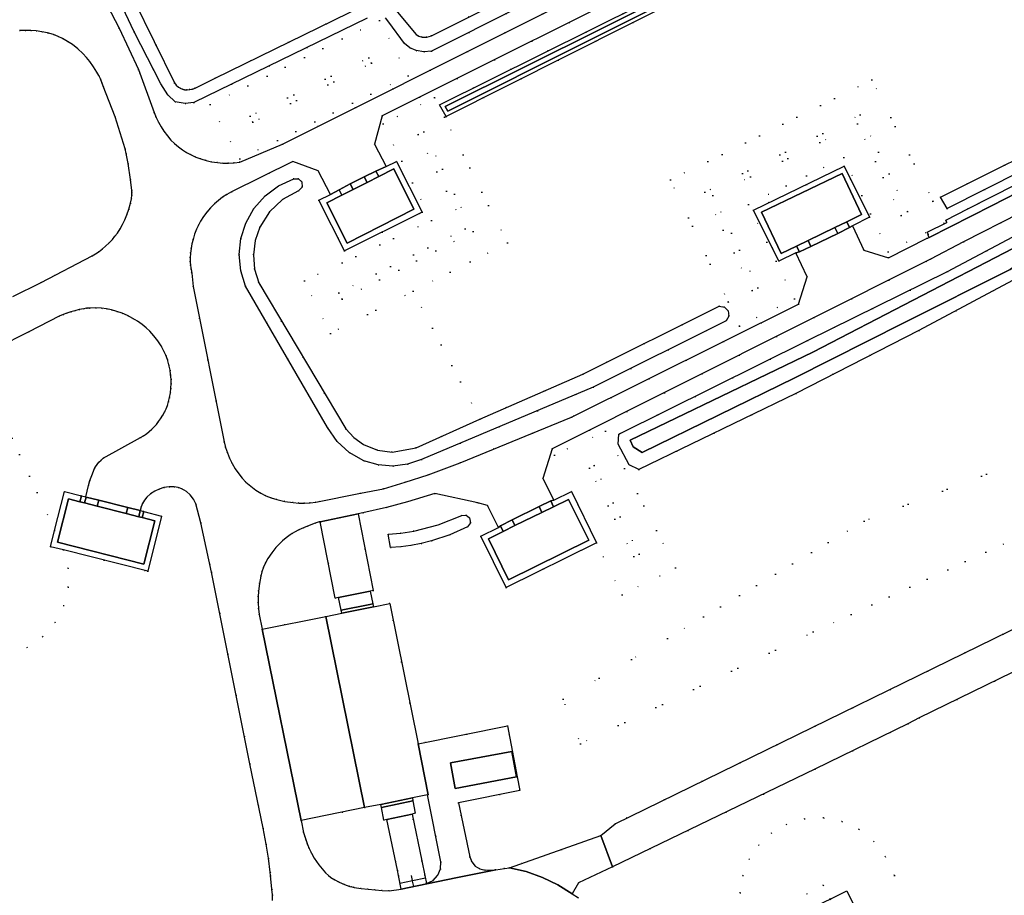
# Model space of a CAD drawing. Header units: metres. Extents: x 174791 to 179073, y 406431 to 409043.
# Tile 206 of 256: x 176796 to 176948, y 408497 to 408632. Entities that reach past the tile are written whole.
import ezdxf

# ---------------------------------------------------------------- set-up
doc = ezdxf.new("R2010")
doc.units = ezdxf.units.M
doc.linetypes.add('DOT', pattern=[6.35, 0, -6.35])
for name, color, linetype in [('ondersteunendwaterdeel_oever_slootkant', 254, 'Continuous'), ('panden', 254, 'Continuous'), ('panden_ondergronds', 254, 'Continuous'), ('terreindeelbegroeid', 254, 'DOT'), ('waterdeel', 254, 'Continuous'), ('wegdeel_rijbaan', 254, 'Continuous'), ('wegdeel_voetpad', 254, 'Continuous'), ('weginrichtingselement_voeg_vliegtuigverharding', 254, 'Continuous')]:
    doc.layers.add(name, color=color, linetype=linetype)

msp = doc.modelspace()

# ---------------------------------------------------------------- linework, layer by layer
at = {"layer": 'ondersteunendwaterdeel_oever_slootkant'}
for points in [[(176946.316, 408659.355, 0), (176861.956, 408616.949, 0), (176860.946, 408618.75, 0), (176947.033, 408661.532, 0), (176947.863, 408660.133, 0)], [(176861.806, 408618.485, 0), (176862.207, 408617.769, 0), (176947.105, 408660.355, 0), (176946.864, 408660.839, 0)], [(176888.577, 408567.987, 0), (176917.674, 408582.414, 0), (176939.273, 408593.039, 0), (176950.955, 408599.283, 0), (176953.11, 408598.956, 0), (176954.304, 408596.899, 0), (176954.075, 408594.958, 0), (176951.606, 408592.888, 0), (176934.839, 408583.985, 0), (176915.855, 408574.279, 0), (176891.654, 408562.539, 0), (176890.161, 408563.267, 0), (176888.479, 408566.472, 0)], [(176890.35, 408567.056, 0), (176890.798, 408566.051, 0), (176892.201, 408565.175, 0), (176915.737, 408576.653, 0), (176932.516, 408585.146, 0), (176948.944, 408593.342, 0), (176951.712, 408595.282, 0), (176951.658, 408596.212, 0), (176951.065, 408597.106, 0), (176949.42, 408596.636, 0), (176918.5, 408580.645, 0)]]:
    msp.add_polyline3d(points, close=True, dxfattribs=at)
at = {"layer": 'panden'}
for points in [[(176847.644, 408605.695, 0), (176849.78, 408606.779, 0), (176851.571, 408607.687, 0), (176853.887, 408608.862, 0), (176857.012, 408602.676, 0), (176846.695, 408597.442, 0), (176843.57, 408603.628, 0), (176845.876, 408604.799, 0)], [(176923.718, 408600.718, 0), (176921.905, 408599.841, 0), (176917.787, 408597.852, 0), (176915.982, 408596.979, 0), (176913.601, 408595.829, 0), (176910.582, 408602.176, 0), (176922.998, 408608.177, 0), (176926.018, 408601.829, 0)], [(176808.164, 408556.913, 0), (176812.644, 408555.775, 0), (176814.583, 408555.282, 0), (176815.117, 408555.147, 0), (176817.042, 408554.658, 0), (176815.361, 408547.959, 0), (176802.045, 408551.343, 0), (176803.725, 408558.041, 0), (176805.517, 408557.586, 0), (176806.225, 408557.406, 0)], [(176876.737, 408555.938, 0), (176878.521, 408556.814, 0), (176880.833, 408557.95, 0), (176883.952, 408551.65, 0), (176871.573, 408545.525, 0), (176868.486, 408551.886, 0), (176870.777, 408553.011, 0), (176872.581, 408553.897, 0)], [(176850.767, 408541.393, 0), (176853.283, 408541.902, 0), (176857.638, 408520.277, 0), (176859.217, 408512.438, 0), (176859.089, 408512.412, 0), (176856.788, 408511.948, 0), (176851.884, 408510.957, 0), (176849.375, 408510.45, 0), (176843.441, 408539.914, 0), (176845.872, 408540.405, 0)], [(176863.369, 408513.398, 0), (176862.632, 408517.33, 0), (176872.086, 408519.103, 0), (176872.823, 408515.171, 0)]]:
    msp.add_polyline3d(points, close=True, dxfattribs=at)
at = {"layer": 'panden_ondergronds'}
msp.add_polyline3d([(176923.734, 408497.61, 0), (176932.21, 408480.438, 0), (176935.169, 408481.898, 0), (176935.179, 408481.879, 0), (176935.28, 408481.674, 0), (176921.578, 408474.911, 0), (176921.202, 408474.725, 0), (176921.091, 408474.949, 0), (176924.05, 408476.41, 0), (176915.574, 408493.582, 0), (176918.628, 408495.089, 0), (176919.233, 408495.388, 0), (176920.414, 408495.971, 0), (176921.155, 408496.337, 0)], close=True, dxfattribs=at)
at = {"layer": 'terreindeelbegroeid'}
for points in [[(176986.396, 408687.627, 0), (176836.747, 408612.687, 0), (176830.164, 408609.904, 0), (176829.301, 408609.804, 0), (176828.433, 408609.761, 0), (176827.565, 408609.775, 0), (176826.699, 408609.848, 0), (176825.82, 408609.98, 0), (176824.951, 408610.17, 0), (176824.144, 408610.406, 0), (176823.355, 408610.697, 0), (176822.635, 408611.022, 0), (176821.941, 408611.396, 0), (176821.305, 408611.799, 0), (176820.701, 408612.248, 0), (176820.106, 408612.763, 0), (176819.55, 408613.32, 0), (176818.986, 408613.97, 0), (176818.467, 408614.657, 0), (176818.018, 408615.342, 0), (176817.616, 408616.055, 0), (176817.263, 408616.794, 0), (176816.96, 408617.555, 0), (176814.548, 408624.186, 0), (176811.545, 408630.543, 0), (176807.814, 408637.813, 0)], [(176852.613, 408632.124, 0), (176853.132, 408631.496, 0), (176855.529, 408628.184, 0), (176856.364, 408627.526, 0), (176857.332, 408627.086, 0), (176858.513, 408626.882, 0), (176859.704, 408627.001, 0), (176938.456, 408666.544, 0)], [(176949.791, 408606.472, 0), (176942.395, 408602.697, 0), (176938.984, 408600.956, 0), (176939.165, 408600.587, 0), (176936.137, 408599.1, 0), (176936.305, 408598.752, 0), (176936.23, 408598.706, 0), (176936.409, 408598.31, 0), (176936.139, 408598.174, 0), (176930.16, 408595.154, 0), (176926.361, 408596.372, 0), (176924.621, 408600.077, 0), (176927.211, 408601.411, 0), (176923.323, 408609.293, 0), (176909.361, 408602.532, 0), (176913.249, 408594.651, 0), (176915.869, 408595.91, 0), (176917.627, 408592.217, 0), (176916.295, 408588.05, 0), (176881.271, 408570.599, 0), (176864.121, 408563.58, 0), (176859.213, 408561.724, 0), (176855.632, 408560.58, 0), (176852.327, 408559.597, 0), (176848.751, 408558.897, 0), (176841.888, 408557.494, 0), (176841.011, 408557.401, 0), (176840.129, 408557.363, 0), (176839.246, 408557.382, 0), (176838.366, 408557.456, 0), (176837.103, 408557.645, 0), (176835.854, 408557.913, 0), (176834.996, 408558.167, 0), (176834.164, 408558.499, 0), (176833.376, 408558.898, 0), (176832.628, 408559.368, 0), (176831.845, 408559.958, 0), (176831.113, 408560.611, 0), (176830.528, 408561.224, 0), (176829.996, 408561.883, 0), (176829.457, 408562.666, 0), (176828.977, 408563.486, 0), (176828.584, 408564.283, 0), (176828.251, 408565.108, 0), (176827.978, 408565.954, 0), (176827.767, 408566.818, 0), (176822.972, 408590.724, 0), (176822.751, 408592.813, 0), (176822.641, 408593.39, 0), (176822.567, 408593.972, 0), (176822.528, 408594.558, 0), (176822.525, 408595.146, 0), (176822.565, 408595.868, 0), (176822.65, 408596.587, 0), (176822.778, 408597.298, 0), (176822.95, 408598, 0), (176823.195, 408598.791, 0), (176823.488, 408599.564, 0), (176823.783, 408600.21, 0), (176824.123, 408600.832, 0), (176824.579, 408601.542, 0), (176825.084, 408602.217, 0), (176825.652, 408602.873, 0), (176826.263, 408603.489, 0), (176826.867, 408604.017, 0), (176827.505, 408604.501, 0), (176828.176, 408604.941, 0), (176828.875, 408605.333, 0), (176838.309, 408609.985, 0), (176842.232, 408608.587, 0), (176844.158, 408604.925, 0), (176842.347, 408604.029, 0), (176846.318, 408596.223, 0), (176858.289, 408602.201, 0), (176854.318, 408610.007, 0), (176852.705, 408609.245, 0), (176850.941, 408612.687, 0), (176852.106, 408617.024, 0), (176946.326, 408664.123, 0)], [(176947.033, 408661.532, 0), (176860.946, 408618.75, 0), (176861.956, 408616.949, 0), (176861.713, 408616.827, 0), (176860.189, 408619.867, 0), (176852.248, 408615.806, 0), (176859.685, 408600.932, 0), (176840.121, 408591.62, 0), (176844.116, 408583.51, 0), (176856.864, 408590.033, 0), (176867.159, 408570.317, 0), (176857.361, 408565.913, 0), (176853.653, 408565.239, 0), (176851.365, 408565.536, 0), (176849.23, 408566.411, 0), (176847.755, 408567.466, 0), (176846.523, 408568.798, 0), (176833.081, 408591.325, 0), (176832.447, 408593.434, 0), (176832.258, 408595.629, 0), (176832.523, 408597.816, 0), (176833.23, 408599.902, 0), (176834.715, 408602.267, 0), (176836.762, 408604.167, 0), (176839.231, 408605.473, 0), (176839.775, 408606.064, 0), (176839.712, 408606.884, 0), (176839.198, 408607.335, 0), (176838.497, 408607.354, 0), (176836.138, 408606.269, 0), (176834.056, 408604.717, 0), (176832.343, 408602.765, 0), (176831.074, 408600.499, 0), (176830.328, 408598.129, 0), (176830.069, 408595.658, 0), (176830.307, 408593.185, 0), (176831.035, 408590.809, 0), (176843.7, 408568.998, 0), (176845.147, 408566.877, 0), (176847.043, 408565.147, 0), (176849.287, 408563.9, 0), (176851.481, 408563.25, 0), (176853.762, 408563.065, 0), (176856.031, 408563.352, 0), (176858.194, 408564.1, 0), (176884.658, 408575.231, 0), (176905.136, 408585.482, 0), (176905.539, 408586.199, 0), (176905.424, 408587.014, 0), (176904.855, 408587.586, 0), (176904.057, 408587.706, 0), (176905.448, 408588.364, 0), (176907.21, 408584.641, 0), (176915.648, 408588.83, 0), (176908.573, 408603.407, 0), (176923.289, 408610.631, 0), (176930.11, 408596.115, 0), (176938.76, 408600.459, 0), (176937.022, 408603.905, 0), (176938.185, 408604.492, 0), (176939.21, 408602.765, 0), (176962.208, 408614.386, 0)], [(177000, 408635.549, 0), (176990.699, 408630.766, 0), (176986.704, 408638.713, 0), (176955.403, 408623.183, 0), (176959.596, 408615.208, 0), (176938.185, 408604.492, 0), (176937.022, 408603.905, 0), (176927.607, 408622.572, 0), (176896.548, 408607.164, 0), (176905.448, 408588.364, 0), (176904.057, 408587.706, 0), (176883.037, 408577.257, 0), (176867.159, 408570.317, 0), (176856.864, 408590.033, 0), (176871.412, 408597.476, 0), (176861.713, 408616.827, 0), (176861.956, 408616.949, 0), (176946.316, 408659.355, 0)], [(176900.039, 408649.62, 0), (176859.69, 408629.39, 0), (176858.991, 408629.164, 0), (176858.256, 408629.181, 0), (176857.782, 408629.332, 0), (176857.353, 408629.586, 0), (176853.936, 408633.629, 0)], [(176806.821, 408644.913, 0), (176813.872, 408629.977, 0), (176818.007, 408621.982, 0), (176819.049, 408620.258, 0), (176820.2, 408619.203, 0), (176821.738, 408618.935, 0), (176823.082, 408619.088, 0), (176849.774, 408632.082, 0)], [(176849.264, 408634.03, 0), (176826.352, 408622.845, 0), (176823.292, 408621.321, 0), (176822.88, 408621.179, 0), (176822.454, 408621.09, 0), (176822.04, 408621.056, 0), (176821.625, 408621.074, 0), (176821.342, 408621.13, 0), (176821.073, 408621.236, 0), (176820.691, 408621.472, 0), (176820.357, 408621.774, 0), (176820.083, 408622.129, 0), (176813.821, 408634.902, 0)], [(176796.201, 408630.172, 0), (176797.075, 408630.215, 0), (176797.951, 408630.203, 0), (176798.788, 408630.135, 0), (176799.62, 408630.012, 0), (176800.532, 408629.813, 0), (176801.429, 408629.554, 0), (176802.148, 408629.288, 0), (176802.843, 408628.963, 0), (176803.613, 408628.524, 0), (176804.345, 408628.023, 0), (176805.165, 408627.367, 0), (176805.939, 408626.655, 0), (176806.517, 408626.045, 0), (176807.051, 408625.396, 0), (176807.619, 408624.61, 0), (176808.139, 408623.791, 0), (176808.427, 408623.271, 0), (176808.683, 408622.736, 0), (176808.907, 408622.186, 0), (176809.098, 408621.623, 0), (176810.925, 408616.885, 0), (176812.484, 408611.979, 0), (176812.646, 408611.222, 0), (176812.929, 408609.7, 0), (176813.291, 408607.244, 0), (176813.501, 408605.548, 0), (176813.524, 408605.215, 0), (176813.518, 408604.882, 0), (176813.448, 408604.235, 0), (176813.321, 408603.596, 0), (176813.065, 408602.677, 0), (176812.754, 408601.774, 0), (176812.447, 408601.035, 0), (176812.097, 408600.316, 0), (176811.713, 408599.637, 0), (176811.288, 408598.984, 0), (176810.916, 408598.483, 0), (176810.513, 408598.006, 0), (176810.006, 408597.471, 0), (176809.471, 408596.963, 0), (176808.98, 408596.544, 0), (176808.468, 408596.151, 0), (176807.936, 408595.786, 0), (176807.386, 408595.449, 0), (176799.511, 408591.363, 0), (176795.186, 408589.194, 0)], [(176965.178, 408545.651, 0), (176888.004, 408507.969, 0), (176885.821, 408506.162, 0), (176871.756, 408501.181, 0), (176870.956, 408501.088, 0), (176869.631, 408500.871, 0), (176867.981, 408500.797, 0), (176867.166, 408501.004, 0), (176866.456, 408501.454, 0), (176865.922, 408502.104, 0), (176865.616, 408502.887, 0), (176863.876, 408511.176, 0), (176873.343, 408513.088, 0), (176872.922, 408515.212, 0), (176871.424, 408523.064, 0), (176857.638, 408520.277, 0), (176853.283, 408541.902, 0), (176850.767, 408541.393, 0), (176850.664, 408541.858, 0), (176850.251, 408543.799, 0), (176850.741, 408543.895, 0), (176848.418, 408555.716, 0), (176849.112, 408555.859, 0), (176852.767, 408556.717, 0), (176855.989, 408557.568, 0), (176860.235, 408558.852, 0), (176866.836, 408557.44, 0), (176868.366, 408557.011, 0), (176870.039, 408553.634, 0), (176867.292, 408552.279, 0), (176871.205, 408544.363, 0), (176885.163, 408551.262, 0), (176889.083, 408543.248, 0), (176897.348, 408547.398, 0), (176886.528, 408568.44, 0), (176878.668, 408564.78, 0), (176881.308, 408559.141, 0), (176878.556, 408557.836, 0), (176876.877, 408561.183, 0), (176878.31, 408565.716, 0), (176936.661, 408594.971, 0), (176941.706, 408597.62, 0), (176950.404, 408602.033, 0)], [(176792.722, 408581.313, 0), (176797.656, 408583.777, 0), (176802.331, 408586.165, 0), (176802.916, 408586.415, 0), (176803.511, 408586.64, 0), (176804.115, 408586.841, 0), (176804.726, 408587.017, 0), (176805.41, 408587.185, 0), (176806.101, 408587.323, 0), (176806.541, 408587.388, 0), (176806.985, 408587.424, 0), (176807.902, 408587.438, 0), (176808.817, 408587.393, 0), (176809.611, 408587.298, 0), (176810.396, 408587.145, 0), (176811.213, 408586.921, 0), (176812.012, 408586.637, 0), (176812.854, 408586.267, 0), (176813.668, 408585.841, 0), (176814.392, 408585.396, 0), (176815.084, 408584.904, 0), (176815.697, 408584.398, 0), (176816.271, 408583.848, 0), (176816.925, 408583.124, 0), (176817.524, 408582.353, 0), (176818.023, 408581.599, 0), (176818.461, 408580.809, 0), (176818.75, 408580.173, 0), (176818.988, 408579.517, 0), (176819.22, 408578.695, 0), (176819.399, 408577.861, 0), (176819.499, 408577.177, 0), (176819.556, 408576.488, 0), (176819.568, 408575.777, 0), (176819.536, 408575.066, 0), (176819.459, 408574.356, 0), (176819.338, 408573.652, 0), (176819.185, 408573.016, 0), (176818.988, 408572.392, 0), (176818.804, 408571.921, 0), (176818.588, 408571.464, 0), (176818.281, 408570.908, 0), (176817.946, 408570.37, 0), (176817.633, 408569.926, 0), (176817.297, 408569.499, 0), (176816.969, 408569.129, 0), (176816.619, 408568.778, 0), (176816.205, 408568.411, 0), (176815.769, 408568.068, 0), (176815.314, 408567.753, 0), (176814.841, 408567.465, 0), (176809.098, 408564.284, 0), (176808.762, 408563.997, 0), (176808.451, 408563.684, 0), (176808.168, 408563.346, 0), (176807.913, 408562.985, 0), (176807.773, 408562.722, 0), (176807.337, 408561.645, 0), (176807.062, 408560.873, 0), (176806.821, 408560.091, 0), (176806.401, 408558.332, 0), (176805.773, 408558.491, 0), (176803.107, 408559.162, 0), (176801.614, 408553.156, 0), (176792.357, 408573.217, 0)], [(176792.357, 408573.217, 0), (176801.614, 408553.156, 0), (176800.991, 408550.648, 0), (176802.975, 408550.152, 0), (176803.689, 408547.322, 0), (176803.705, 408544.404, 0), (176803.021, 408541.567, 0), (176801.679, 408538.976, 0), (176799.754, 408536.782, 0), (176797.361, 408535.113, 0), (176794.607, 408534.057, 0)], [(176794.607, 408534.057, 0), (176797.361, 408535.113, 0), (176799.754, 408536.782, 0), (176801.679, 408538.976, 0), (176803.021, 408541.567, 0), (176803.705, 408544.404, 0), (176803.689, 408547.322, 0), (176802.975, 408550.152, 0), (176815.994, 408546.866, 0), (176818.111, 408555.38, 0), (176815.372, 408556.073, 0), (176814.822, 408556.211, 0), (176814.954, 408556.8, 0), (176815.176, 408557.33, 0), (176815.472, 408557.822, 0), (176815.837, 408558.266, 0), (176816.405, 408558.781, 0), (176817.042, 408559.208, 0), (176817.735, 408559.538, 0), (176818.47, 408559.764, 0), (176819.254, 408559.885, 0), (176820.049, 408559.891, 0), (176820.656, 408559.792, 0), (176821.234, 408559.582, 0), (176821.926, 408559.168, 0), (176822.529, 408558.632, 0), (176823.019, 408557.992, 0), (176823.381, 408557.271, 0), (176824.166, 408554.318, 0), (176825.791, 408546.752, 0), (176831.721, 408517.199, 0), (176833.739, 408507.277, 0), (176834.21, 408504.822, 0), (176834.57, 408502.68, 0), (176834.857, 408500.526, 0), (176834.913, 408500, 0), (176835.116, 408497.867, 0), (176835.174, 408497.006, 0), (176835.208, 408496.144, 0)], [(176882.356, 408496.531, 0), (176881.419, 408497.149, 0), (176882.377, 408498.888, 0), (176887.625, 408501.353, 0), (176918.831, 408516.373, 0), (176933.133, 408523.341, 0), (176934.907, 408524.262, 0), (176967.763, 408540.291, 0)], [(176939.233, 408483.485, 0), (176931.1, 408500, 0), (176929.668, 408502.908, 0), (176927.909, 408505.24, 0), (176925.639, 408507.078, 0), (176922.991, 408508.312, 0), (176920.124, 408508.869, 0), (176917.207, 408508.717, 0), (176914.413, 408507.864, 0), (176912.112, 408506.515, 0), (176910.166, 408504.692, 0), (176908.671, 408502.484, 0), (176907.701, 408500, 0), (176907.302, 408497.307, 0), (176907.521, 408494.593, 0)], [(176907.521, 408494.593, 0), (176907.302, 408497.307, 0), (176907.701, 408500, 0), (176908.671, 408502.484, 0), (176910.166, 408504.692, 0), (176912.112, 408506.515, 0), (176914.413, 408507.864, 0), (176917.207, 408508.717, 0), (176920.124, 408508.869, 0), (176922.991, 408508.312, 0), (176925.639, 408507.078, 0), (176927.909, 408505.24, 0), (176929.668, 408502.908, 0), (176931.1, 408500, 0), (176939.233, 408483.485, 0)], [(176921.155, 408496.337, 0), (176920.101, 408498.503, 0), (176917.597, 408497.188, 0), (176918.628, 408495.089, 0)]]:
    msp.add_polyline3d(points, dxfattribs=at)
for points in [[(176830.179, 408610.415, 0), (176825.607, 408618.81, 0), (176851.705, 408631.756, 0), (176856.129, 408623.214, 0)], [(176825.607, 408618.81, 0), (176830.179, 408610.415, 0), (176856.129, 408623.214, 0), (176851.705, 408631.756, 0)], [(176832.184, 408616.066, 0), (176831.73, 408616.978, 0), (176850.044, 408625.996, 0), (176850.445, 408625.166, 0)], [(176832.184, 408616.066, 0), (176850.445, 408625.166, 0), (176850.044, 408625.996, 0), (176831.73, 408616.978, 0)], [(176937.022, 408603.905, 0), (176938.76, 408600.459, 0), (176930.11, 408596.115, 0), (176923.289, 408610.631, 0), (176908.573, 408603.407, 0), (176915.648, 408588.83, 0), (176907.21, 408584.641, 0), (176905.448, 408588.364, 0), (176896.548, 408607.164, 0), (176927.607, 408622.572, 0)], [(176861.713, 408616.827, 0), (176871.412, 408597.476, 0), (176856.864, 408590.033, 0), (176844.116, 408583.51, 0), (176840.121, 408591.62, 0), (176859.685, 408600.932, 0), (176852.248, 408615.806, 0), (176860.189, 408619.867, 0)], [(176909.148, 408590.149, 0), (176910.043, 408590.552, 0), (176903.103, 408604.759, 0), (176925.371, 408615.81, 0), (176932.101, 408601.706, 0), (176933.079, 408602.3, 0), (176925.803, 408617.22, 0), (176901.87, 408605.265, 0)], [(176909.148, 408590.149, 0), (176901.87, 408605.265, 0), (176925.803, 408617.22, 0), (176933.079, 408602.3, 0), (176932.101, 408601.706, 0), (176925.371, 408615.81, 0), (176903.103, 408604.759, 0), (176910.043, 408590.552, 0)], [(176864.906, 408599.649, 0), (176857.63, 408614.174, 0), (176858.545, 408614.593, 0), (176866.113, 408599.207, 0), (176845.953, 408588.795, 0), (176845.445, 408589.77, 0)], [(176864.906, 408599.649, 0), (176845.445, 408589.77, 0), (176845.953, 408588.795, 0), (176866.113, 408599.207, 0), (176858.545, 408614.593, 0), (176857.63, 408614.174, 0)], [(176917.674, 408582.414, 0), (176888.577, 408567.987, 0), (176888.479, 408566.472, 0), (176890.161, 408563.267, 0), (176891.654, 408562.539, 0), (176915.855, 408574.279, 0), (176934.839, 408583.985, 0), (176951.606, 408592.888, 0), (176954.075, 408594.958, 0), (176954.304, 408596.899, 0), (176953.11, 408598.956, 0), (176950.955, 408599.283, 0), (176939.273, 408593.039, 0)], [(176885.163, 408551.262, 0), (176881.308, 408559.141, 0), (176878.668, 408564.78, 0), (176886.528, 408568.44, 0), (176897.348, 408547.398, 0), (176889.083, 408543.248, 0)], [(176882.676, 408520.298, 0), (176918.573, 408537.516, 0), (176951.022, 408552.532, 0), (176952.722, 408558.034, 0), (176951.269, 408564.152, 0), (176926.425, 408554.599, 0), (176896.116, 408536.523, 0), (176879.991, 408527.169, 0)], [(176882.676, 408520.298, 0), (176879.991, 408527.169, 0), (176896.116, 408536.523, 0), (176926.425, 408554.599, 0), (176951.269, 408564.152, 0), (176952.722, 408558.034, 0), (176951.022, 408552.532, 0), (176918.573, 408537.516, 0)], [(176884.792, 408563.172, 0), (176891.717, 408549.505, 0), (176890.887, 408549.125, 0), (176884.052, 408562.735, 0)], [(176884.792, 408563.172, 0), (176884.052, 408562.735, 0), (176890.887, 408549.125, 0), (176891.717, 408549.505, 0)], [(176845.372, 408542.837, 0), (176845.787, 408540.877, 0), (176845.872, 408540.405, 0), (176843.441, 408539.914, 0), (176833.592, 408537.924, 0), (176833.164, 408540.186, 0), (176833.056, 408541.091, 0), (176833.001, 408542.001, 0), (176832.999, 408542.912, 0), (176833.05, 408543.822, 0), (176833.181, 408544.964, 0), (176833.378, 408546.096, 0), (176833.557, 408546.803, 0), (176833.799, 408547.491, 0), (176834.114, 408548.176, 0), (176834.491, 408548.83, 0), (176835.085, 408549.694, 0), (176835.734, 408550.517, 0), (176836.217, 408551.052, 0), (176836.733, 408551.554, 0), (176837.302, 408552.039, 0), (176837.901, 408552.487, 0), (176838.232, 408552.704, 0), (176838.576, 408552.899, 0), (176839.28, 408553.254, 0), (176839.994, 408553.586, 0), (176840.58, 408553.837, 0), (176841.775, 408554.281, 0), (176842.383, 408554.474, 0), (176842.562, 408554.511, 0), (176844.875, 408542.74, 0)], [(176854.958, 408550.657, 0), (176856.499, 408550.853, 0), (176858.113, 408551.149, 0), (176859.707, 408551.537, 0), (176862.552, 408552.474, 0), (176865.284, 408553.7, 0), (176865.732, 408554.329, 0), (176865.578, 408555.125, 0), (176865.051, 408555.491, 0), (176864.378, 408555.453, 0), (176860.762, 408554.005, 0), (176856.987, 408553.042, 0), (176855.006, 408552.741, 0), (176853.01, 408552.575, 0), (176853.409, 408550.543, 0)], [(176858.96, 408498.76, 0), (176858.696, 408500, 0), (176858.212, 408502.27, 0), (176856.725, 408509.453, 0), (176857.217, 408509.576, 0), (176856.847, 408511.493, 0), (176856.788, 408511.948, 0), (176859.089, 408512.412, 0), (176861.166, 408502.113, 0), (176861.114, 408501.03, 0), (176860.689, 408500.032, 0), (176860.659, 408500, 0), (176859.944, 408499.244, 0)], [(176851.978, 408510.493, 0), (176852.375, 408508.542, 0), (176852.819, 408508.63, 0), (176854.448, 408500.791, 0), (176854.605, 408500, 0), (176855.027, 408497.866, 0), (176853.19, 408497.632, 0), (176852.104, 408497.685, 0), (176851.02, 408497.764, 0), (176849.937, 408497.87, 0), (176848.87, 408498, 0), (176847.805, 408498.156, 0), (176847.453, 408498.225, 0), (176847.106, 408498.319, 0), (176846.274, 408498.612, 0), (176845.465, 408498.964, 0), (176844.824, 408499.307, 0), (176844.215, 408499.704, 0), (176843.839, 408500, 0), (176843.377, 408500.424, 0), (176842.843, 408501.006, 0), (176842.346, 408501.619, 0), (176841.972, 408502.143, 0), (176841.631, 408502.689, 0), (176841.226, 408503.425, 0), (176840.855, 408504.178, 0), (176840.598, 408504.769, 0), (176840.37, 408505.37, 0), (176840.17, 408505.982, 0), (176839.999, 408506.603, 0), (176839.598, 408508.475, 0), (176849.375, 408510.45, 0), (176851.884, 408510.957, 0)], [(176931.251, 408479.683, 0), (176930.467, 408479.295, 0), (176926.429, 408477.299, 0), (176925.498, 408476.839, 0), (176921.582, 408474.903, 0), (176921.578, 408474.911, 0), (176921.487, 408475.112, 0), (176927.082, 408477.878, 0), (176918.628, 408495.089, 0), (176917.597, 408497.188, 0), (176920.101, 408498.503, 0), (176921.155, 408496.337, 0), (176929.541, 408479.093, 0), (176935.179, 408481.879, 0), (176935.185, 408481.882, 0), (176935.28, 408481.674, 0)]]:
    msp.add_polyline3d(points, close=True, dxfattribs=at)
at = {"layer": 'waterdeel'}
for points in [[(176938.456, 408666.544, 0), (176859.704, 408627.001, 0), (176858.513, 408626.882, 0), (176857.332, 408627.086, 0), (176856.364, 408627.526, 0), (176855.529, 408628.184, 0), (176853.132, 408631.496, 0), (176852.613, 408632.124, 0)], [(176853.936, 408633.629, 0), (176857.353, 408629.586, 0), (176857.782, 408629.332, 0), (176858.256, 408629.181, 0), (176858.991, 408629.164, 0), (176859.69, 408629.39, 0), (176900.039, 408649.62, 0)], [(176849.774, 408632.082, 0), (176823.082, 408619.088, 0), (176821.738, 408618.935, 0), (176820.2, 408619.203, 0), (176819.049, 408620.258, 0), (176818.007, 408621.982, 0), (176813.872, 408629.977, 0), (176806.821, 408644.913, 0)], [(176813.821, 408634.902, 0), (176820.083, 408622.129, 0), (176820.357, 408621.774, 0), (176820.691, 408621.472, 0), (176821.073, 408621.236, 0), (176821.342, 408621.13, 0), (176821.625, 408621.074, 0), (176822.04, 408621.056, 0), (176822.454, 408621.09, 0), (176822.88, 408621.179, 0), (176823.292, 408621.321, 0), (176826.352, 408622.845, 0), (176849.264, 408634.03, 0)]]:
    msp.add_polyline3d(points, dxfattribs=at)
for points in [[(176861.806, 408618.485, 0), (176946.864, 408660.839, 0), (176947.105, 408660.355, 0), (176862.207, 408617.769, 0)], [(177000, 408633.107, 0), (176989.971, 408628.059, 0), (176985.406, 408636.004, 0), (176958.475, 408622.289, 0), (176962.208, 408614.386, 0), (176939.21, 408602.765, 0), (176938.185, 408604.492, 0), (176959.596, 408615.208, 0), (176955.403, 408623.183, 0), (176986.704, 408638.713, 0), (176990.699, 408630.766, 0), (177000, 408635.549, 0), (177006.877, 408639.086, 0), (177012.228, 408642.272, 0), (177013.086, 408640.831, 0), (177005.31, 408635.78, 0)], [(176851.365, 408565.536, 0), (176853.653, 408565.239, 0), (176857.361, 408565.913, 0), (176867.159, 408570.317, 0), (176883.037, 408577.257, 0), (176904.057, 408587.706, 0), (176904.855, 408587.586, 0), (176905.424, 408587.014, 0), (176905.539, 408586.199, 0), (176905.136, 408585.482, 0), (176884.658, 408575.231, 0), (176858.194, 408564.1, 0), (176856.031, 408563.352, 0), (176853.762, 408563.065, 0), (176851.481, 408563.25, 0), (176849.287, 408563.9, 0), (176847.043, 408565.147, 0), (176845.147, 408566.877, 0), (176843.7, 408568.998, 0), (176831.035, 408590.809, 0), (176830.307, 408593.185, 0), (176830.069, 408595.658, 0), (176830.328, 408598.129, 0), (176831.074, 408600.499, 0), (176832.343, 408602.765, 0), (176834.056, 408604.717, 0), (176836.138, 408606.269, 0), (176838.497, 408607.354, 0), (176839.198, 408607.335, 0), (176839.712, 408606.884, 0), (176839.775, 408606.064, 0), (176839.231, 408605.473, 0), (176836.762, 408604.167, 0), (176834.715, 408602.267, 0), (176833.23, 408599.902, 0), (176832.523, 408597.816, 0), (176832.258, 408595.629, 0), (176832.447, 408593.434, 0), (176833.081, 408591.325, 0), (176846.523, 408568.798, 0), (176847.755, 408567.466, 0), (176849.23, 408566.411, 0)], [(176890.35, 408567.056, 0), (176918.5, 408580.645, 0), (176949.42, 408596.636, 0), (176951.065, 408597.106, 0), (176951.658, 408596.212, 0), (176951.712, 408595.282, 0), (176948.944, 408593.342, 0), (176932.516, 408585.146, 0), (176915.737, 408576.653, 0), (176892.201, 408565.175, 0), (176890.798, 408566.051, 0)], [(176865.578, 408555.125, 0), (176865.732, 408554.329, 0), (176865.284, 408553.7, 0), (176862.552, 408552.474, 0), (176859.707, 408551.537, 0), (176858.113, 408551.149, 0), (176856.499, 408550.853, 0), (176854.958, 408550.657, 0), (176853.409, 408550.543, 0), (176853.01, 408552.575, 0), (176855.006, 408552.741, 0), (176856.987, 408553.042, 0), (176860.762, 408554.005, 0), (176864.378, 408555.453, 0), (176865.051, 408555.491, 0)]]:
    msp.add_polyline3d(points, close=True, dxfattribs=at)
at = {"layer": 'wegdeel_rijbaan'}
for points in [[(176807.814, 408637.813, 0), (176811.545, 408630.543, 0), (176814.548, 408624.186, 0), (176816.96, 408617.555, 0), (176817.263, 408616.794, 0), (176817.616, 408616.055, 0), (176818.018, 408615.342, 0), (176818.467, 408614.657, 0), (176818.986, 408613.97, 0), (176819.55, 408613.32, 0), (176820.106, 408612.763, 0), (176820.701, 408612.248, 0), (176821.305, 408611.799, 0), (176821.941, 408611.396, 0), (176822.635, 408611.022, 0), (176823.355, 408610.697, 0), (176824.144, 408610.406, 0), (176824.951, 408610.17, 0), (176825.82, 408609.98, 0), (176826.699, 408609.848, 0), (176827.565, 408609.775, 0), (176828.433, 408609.761, 0), (176829.301, 408609.804, 0), (176830.164, 408609.904, 0), (176836.747, 408612.687, 0), (176986.396, 408687.627, 0)], [(176946.326, 408664.123, 0), (176852.106, 408617.024, 0), (176850.941, 408612.687, 0), (176852.705, 408609.245, 0), (176851.138, 408608.54, 0), (176849.354, 408607.648, 0), (176847.197, 408606.587, 0), (176845.452, 408605.643, 0), (176844.158, 408604.925, 0), (176842.232, 408608.587, 0), (176838.309, 408609.985, 0), (176828.875, 408605.333, 0), (176828.176, 408604.941, 0), (176827.505, 408604.501, 0), (176826.867, 408604.017, 0), (176826.263, 408603.489, 0), (176825.652, 408602.873, 0), (176825.084, 408602.217, 0), (176824.579, 408601.542, 0), (176824.123, 408600.832, 0), (176823.783, 408600.21, 0), (176823.488, 408599.564, 0), (176823.195, 408598.791, 0), (176822.95, 408598, 0), (176822.778, 408597.298, 0), (176822.65, 408596.587, 0), (176822.565, 408595.868, 0), (176822.525, 408595.146, 0), (176822.528, 408594.558, 0), (176822.567, 408593.972, 0), (176822.641, 408593.39, 0), (176822.751, 408592.813, 0), (176822.972, 408590.724, 0), (176827.767, 408566.818, 0), (176827.978, 408565.954, 0), (176828.251, 408565.108, 0), (176828.584, 408564.283, 0), (176828.977, 408563.486, 0), (176829.457, 408562.666, 0), (176829.996, 408561.883, 0), (176830.528, 408561.224, 0), (176831.113, 408560.611, 0), (176831.845, 408559.958, 0), (176832.628, 408559.368, 0), (176833.376, 408558.898, 0), (176834.164, 408558.499, 0), (176834.996, 408558.167, 0), (176835.854, 408557.913, 0), (176837.103, 408557.645, 0), (176838.366, 408557.456, 0), (176839.246, 408557.382, 0), (176840.129, 408557.363, 0), (176841.011, 408557.401, 0), (176841.888, 408557.494, 0), (176848.751, 408558.897, 0), (176852.327, 408559.597, 0), (176855.632, 408560.58, 0), (176859.213, 408561.724, 0), (176864.121, 408563.58, 0), (176881.271, 408570.599, 0), (176916.295, 408588.05, 0), (176917.627, 408592.217, 0), (176915.869, 408595.91, 0), (176916.427, 408596.066, 0), (176918.191, 408596.933, 0), (176922.363, 408598.939, 0), (176924.17, 408599.842, 0), (176924.621, 408600.077, 0), (176926.361, 408596.372, 0), (176930.16, 408595.154, 0), (176936.139, 408598.174, 0), (176936.409, 408598.31, 0), (176946.131, 408603.229, 0), (176950.054, 408605.214, 0)], [(176795.186, 408589.194, 0), (176799.511, 408591.363, 0), (176807.386, 408595.449, 0), (176807.936, 408595.786, 0), (176808.468, 408596.151, 0), (176808.98, 408596.544, 0), (176809.471, 408596.963, 0), (176810.006, 408597.471, 0), (176810.513, 408598.006, 0), (176810.916, 408598.483, 0), (176811.288, 408598.984, 0), (176811.713, 408599.637, 0), (176812.097, 408600.316, 0), (176812.447, 408601.035, 0), (176812.754, 408601.774, 0), (176813.065, 408602.677, 0), (176813.321, 408603.596, 0), (176813.448, 408604.235, 0), (176813.518, 408604.882, 0), (176813.524, 408605.215, 0), (176813.501, 408605.548, 0), (176813.291, 408607.244, 0), (176812.929, 408609.7, 0), (176812.646, 408611.222, 0), (176812.484, 408611.979, 0), (176810.925, 408616.885, 0), (176809.098, 408621.623, 0), (176808.907, 408622.186, 0), (176808.683, 408622.736, 0), (176808.427, 408623.271, 0), (176808.139, 408623.791, 0), (176807.619, 408624.61, 0), (176807.051, 408625.396, 0), (176806.517, 408626.045, 0), (176805.939, 408626.655, 0), (176805.165, 408627.367, 0), (176804.345, 408628.023, 0), (176803.613, 408628.524, 0), (176802.843, 408628.963, 0), (176802.148, 408629.288, 0), (176801.429, 408629.554, 0), (176800.532, 408629.813, 0), (176799.62, 408630.012, 0), (176798.788, 408630.135, 0), (176797.951, 408630.203, 0), (176797.075, 408630.215, 0), (176796.201, 408630.172, 0)], [(176950.404, 408602.033, 0), (176941.706, 408597.62, 0), (176936.661, 408594.971, 0), (176878.31, 408565.716, 0), (176876.877, 408561.183, 0), (176878.556, 408557.836, 0), (176878.09, 408557.713, 0), (176876.308, 408556.827, 0), (176872.151, 408554.783, 0), (176870.365, 408553.877, 0), (176870.039, 408553.634, 0), (176868.366, 408557.011, 0), (176866.836, 408557.44, 0), (176860.235, 408558.852, 0), (176855.989, 408557.568, 0), (176852.767, 408556.717, 0), (176849.112, 408555.859, 0), (176848.418, 408555.716, 0), (176842.562, 408554.511, 0), (176842.383, 408554.474, 0), (176841.775, 408554.281, 0), (176840.58, 408553.837, 0), (176839.994, 408553.586, 0), (176839.28, 408553.254, 0), (176838.576, 408552.899, 0), (176838.232, 408552.704, 0), (176837.901, 408552.487, 0), (176837.302, 408552.039, 0), (176836.733, 408551.554, 0), (176836.217, 408551.052, 0), (176835.734, 408550.517, 0), (176835.085, 408549.694, 0), (176834.491, 408548.83, 0), (176834.114, 408548.176, 0), (176833.799, 408547.491, 0), (176833.557, 408546.803, 0), (176833.378, 408546.096, 0), (176833.181, 408544.964, 0), (176833.05, 408543.822, 0), (176832.999, 408542.912, 0), (176833.001, 408542.001, 0), (176833.056, 408541.091, 0), (176833.164, 408540.186, 0), (176833.592, 408537.924, 0), (176839.598, 408508.475, 0), (176839.999, 408506.603, 0), (176840.17, 408505.982, 0), (176840.37, 408505.37, 0), (176840.598, 408504.769, 0), (176840.855, 408504.178, 0), (176841.226, 408503.425, 0), (176841.631, 408502.689, 0), (176841.972, 408502.143, 0), (176842.346, 408501.619, 0), (176842.843, 408501.006, 0), (176843.377, 408500.424, 0), (176843.839, 408500, 0), (176844.215, 408499.704, 0), (176844.824, 408499.307, 0), (176845.465, 408498.964, 0), (176846.274, 408498.612, 0), (176847.106, 408498.319, 0), (176847.453, 408498.225, 0), (176847.805, 408498.156, 0), (176848.87, 408498, 0), (176849.937, 408497.87, 0), (176851.02, 408497.764, 0), (176852.104, 408497.685, 0), (176853.19, 408497.632, 0), (176855.027, 408497.866, 0), (176858.973, 408498.699, 0), (176863.702, 408499.687, 0), (176865.269, 408500, 0), (176869.631, 408500.871, 0), (176870.956, 408501.088, 0), (176871.756, 408501.181, 0), (176874.327, 408500.588, 0), (176876.815, 408499.71, 0), (176879.189, 408498.559, 0), (176881.419, 408497.149, 0), (176882.356, 408496.531, 0)], [(176835.208, 408496.144, 0), (176835.174, 408497.006, 0), (176835.116, 408497.867, 0), (176834.913, 408500, 0), (176834.857, 408500.526, 0), (176834.57, 408502.68, 0), (176834.21, 408504.822, 0), (176833.739, 408507.277, 0), (176831.721, 408517.199, 0), (176825.791, 408546.752, 0), (176824.166, 408554.318, 0), (176823.381, 408557.271, 0), (176823.019, 408557.992, 0), (176822.529, 408558.632, 0), (176821.926, 408559.168, 0), (176821.234, 408559.582, 0), (176820.656, 408559.792, 0), (176820.049, 408559.891, 0), (176819.254, 408559.885, 0), (176818.47, 408559.764, 0), (176817.735, 408559.538, 0), (176817.042, 408559.208, 0), (176816.405, 408558.781, 0), (176815.837, 408558.266, 0), (176815.472, 408557.822, 0), (176815.176, 408557.33, 0), (176814.954, 408556.8, 0), (176814.822, 408556.211, 0), (176812.901, 408556.694, 0), (176808.42, 408557.824, 0), (176806.482, 408558.312, 0), (176806.401, 408558.332, 0), (176806.821, 408560.091, 0), (176807.062, 408560.873, 0), (176807.337, 408561.645, 0), (176807.773, 408562.722, 0), (176807.913, 408562.985, 0), (176808.168, 408563.346, 0), (176808.451, 408563.684, 0), (176808.762, 408563.997, 0), (176809.098, 408564.284, 0), (176814.841, 408567.465, 0), (176815.314, 408567.753, 0), (176815.769, 408568.068, 0), (176816.205, 408568.411, 0), (176816.619, 408568.778, 0), (176816.969, 408569.129, 0), (176817.297, 408569.499, 0), (176817.633, 408569.926, 0), (176817.946, 408570.37, 0), (176818.281, 408570.908, 0), (176818.588, 408571.464, 0), (176818.804, 408571.921, 0), (176818.988, 408572.392, 0), (176819.185, 408573.016, 0), (176819.338, 408573.652, 0), (176819.459, 408574.356, 0), (176819.536, 408575.066, 0), (176819.568, 408575.777, 0), (176819.556, 408576.488, 0), (176819.499, 408577.177, 0), (176819.399, 408577.861, 0), (176819.22, 408578.695, 0), (176818.988, 408579.517, 0), (176818.75, 408580.173, 0), (176818.461, 408580.809, 0), (176818.023, 408581.599, 0), (176817.524, 408582.353, 0), (176816.925, 408583.124, 0), (176816.271, 408583.848, 0), (176815.697, 408584.398, 0), (176815.084, 408584.904, 0), (176814.392, 408585.396, 0), (176813.668, 408585.841, 0), (176812.854, 408586.267, 0), (176812.012, 408586.637, 0), (176811.213, 408586.921, 0), (176810.396, 408587.145, 0), (176809.611, 408587.298, 0), (176808.817, 408587.393, 0), (176807.902, 408587.438, 0), (176806.985, 408587.424, 0), (176806.541, 408587.388, 0), (176806.101, 408587.323, 0), (176805.41, 408587.185, 0), (176804.726, 408587.017, 0), (176804.115, 408586.841, 0), (176803.511, 408586.64, 0), (176802.916, 408586.415, 0), (176802.331, 408586.165, 0), (176797.656, 408583.777, 0), (176792.722, 408581.313, 0)]]:
    msp.add_polyline3d(points, dxfattribs=at)
for points in [[(176850.251, 408543.799, 0), (176845.372, 408542.837, 0), (176844.875, 408542.74, 0), (176842.562, 408554.511, 0), (176848.418, 408555.716, 0), (176850.741, 408543.895, 0)], [(176887.625, 408501.353, 0), (176885.821, 408506.162, 0), (176888.004, 408507.969, 0), (176965.178, 408545.651, 0), (176967.763, 408540.291, 0), (176934.907, 408524.262, 0), (176933.133, 408523.341, 0), (176918.831, 408516.373, 0)], [(176850.664, 408541.858, 0), (176850.195, 408541.751, 0), (176845.787, 408540.877, 0), (176845.372, 408542.837, 0), (176850.251, 408543.799, 0)], [(176850.767, 408541.393, 0), (176845.872, 408540.405, 0), (176845.787, 408540.877, 0), (176850.195, 408541.751, 0), (176850.664, 408541.858, 0)], [(176849.375, 408510.45, 0), (176839.598, 408508.475, 0), (176833.592, 408537.924, 0), (176843.441, 408539.914, 0)], [(176869.631, 408500.871, 0), (176865.269, 408500, 0), (176863.702, 408499.687, 0), (176858.973, 408498.699, 0), (176858.96, 408498.76, 0), (176859.944, 408499.244, 0), (176860.659, 408500, 0), (176860.689, 408500.032, 0), (176861.114, 408501.03, 0), (176861.166, 408502.113, 0), (176859.089, 408512.412, 0), (176859.217, 408512.438, 0), (176857.638, 408520.277, 0), (176871.424, 408523.064, 0), (176872.922, 408515.212, 0), (176873.343, 408513.088, 0), (176863.876, 408511.176, 0), (176865.616, 408502.887, 0), (176865.922, 408502.104, 0), (176866.456, 408501.454, 0), (176867.166, 408501.004, 0), (176867.981, 408500.797, 0)], [(176862.632, 408517.33, 0), (176863.369, 408513.398, 0), (176872.823, 408515.171, 0), (176872.086, 408519.103, 0)], [(176856.847, 408511.493, 0), (176851.978, 408510.493, 0), (176851.884, 408510.957, 0), (176856.788, 408511.948, 0)], [(176856.725, 408509.453, 0), (176852.819, 408508.63, 0), (176852.375, 408508.542, 0), (176851.978, 408510.493, 0), (176856.847, 408511.493, 0), (176857.217, 408509.576, 0)], [(176858.96, 408498.76, 0), (176858.973, 408498.699, 0), (176855.027, 408497.866, 0), (176854.605, 408500, 0), (176854.448, 408500.791, 0), (176852.819, 408508.63, 0), (176856.725, 408509.453, 0), (176858.212, 408502.27, 0), (176858.696, 408500, 0)], [(176887.625, 408501.353, 0), (176882.377, 408498.888, 0), (176881.419, 408497.149, 0), (176879.189, 408498.559, 0), (176876.815, 408499.71, 0), (176874.327, 408500.588, 0), (176871.756, 408501.181, 0), (176885.821, 408506.162, 0)]]:
    msp.add_polyline3d(points, close=True, dxfattribs=at)
at = {"layer": 'wegdeel_voetpad'}
for points in [[(176844.158, 408604.925, 0), (176845.452, 408605.643, 0), (176845.876, 408604.799, 0), (176843.57, 408603.628, 0), (176846.695, 408597.442, 0), (176857.012, 408602.676, 0), (176853.887, 408608.862, 0), (176851.571, 408607.687, 0), (176851.138, 408608.54, 0), (176852.705, 408609.245, 0), (176854.318, 408610.007, 0), (176858.289, 408602.201, 0), (176846.318, 408596.223, 0), (176842.347, 408604.029, 0)], [(176924.621, 408600.077, 0), (176924.17, 408599.842, 0), (176923.718, 408600.718, 0), (176926.018, 408601.829, 0), (176922.998, 408608.177, 0), (176910.582, 408602.176, 0), (176913.601, 408595.829, 0), (176915.982, 408596.979, 0), (176916.427, 408596.066, 0), (176915.869, 408595.91, 0), (176913.249, 408594.651, 0), (176909.361, 408602.532, 0), (176923.323, 408609.293, 0), (176927.211, 408601.411, 0)], [(176849.78, 408606.779, 0), (176847.644, 408605.695, 0), (176847.197, 408606.587, 0), (176849.354, 408607.648, 0)], [(176851.571, 408607.687, 0), (176849.78, 408606.779, 0), (176849.354, 408607.648, 0), (176851.138, 408608.54, 0)], [(176847.644, 408605.695, 0), (176845.876, 408604.799, 0), (176845.452, 408605.643, 0), (176847.197, 408606.587, 0)], [(176924.17, 408599.842, 0), (176922.363, 408598.939, 0), (176921.905, 408599.841, 0), (176923.718, 408600.718, 0)], [(176922.363, 408598.939, 0), (176918.191, 408596.933, 0), (176917.787, 408597.852, 0), (176921.905, 408599.841, 0)], [(176918.191, 408596.933, 0), (176916.427, 408596.066, 0), (176915.982, 408596.979, 0), (176917.787, 408597.852, 0)], [(176805.773, 408558.491, 0), (176805.517, 408557.586, 0), (176803.725, 408558.041, 0), (176802.045, 408551.343, 0), (176815.361, 408547.959, 0), (176817.042, 408554.658, 0), (176815.117, 408555.147, 0), (176815.372, 408556.073, 0), (176818.111, 408555.38, 0), (176815.994, 408546.866, 0), (176802.975, 408550.152, 0), (176800.991, 408550.648, 0), (176801.614, 408553.156, 0), (176803.107, 408559.162, 0)], [(176885.163, 408551.262, 0), (176871.205, 408544.363, 0), (176867.292, 408552.279, 0), (176870.039, 408553.634, 0), (176870.365, 408553.877, 0), (176870.777, 408553.011, 0), (176868.486, 408551.886, 0), (176871.573, 408545.525, 0), (176883.952, 408551.65, 0), (176880.833, 408557.95, 0), (176878.521, 408556.814, 0), (176878.09, 408557.713, 0), (176878.556, 408557.836, 0), (176881.308, 408559.141, 0)], [(176806.401, 408558.332, 0), (176806.482, 408558.312, 0), (176806.225, 408557.406, 0), (176805.517, 408557.586, 0), (176805.773, 408558.491, 0)], [(176808.42, 408557.824, 0), (176808.164, 408556.913, 0), (176806.225, 408557.406, 0), (176806.482, 408558.312, 0)], [(176812.901, 408556.694, 0), (176812.644, 408555.775, 0), (176808.164, 408556.913, 0), (176808.42, 408557.824, 0)], [(176878.521, 408556.814, 0), (176876.737, 408555.938, 0), (176876.308, 408556.827, 0), (176878.09, 408557.713, 0)], [(176814.822, 408556.211, 0), (176814.583, 408555.282, 0), (176812.644, 408555.775, 0), (176812.901, 408556.694, 0)], [(176815.372, 408556.073, 0), (176815.117, 408555.147, 0), (176814.583, 408555.282, 0), (176814.822, 408556.211, 0)], [(176876.737, 408555.938, 0), (176872.581, 408553.897, 0), (176872.151, 408554.783, 0), (176876.308, 408556.827, 0)], [(176872.581, 408553.897, 0), (176870.777, 408553.011, 0), (176870.365, 408553.877, 0), (176872.151, 408554.783, 0)]]:
    msp.add_polyline3d(points, close=True, dxfattribs=at)
msp.add_polyline3d([(176950.054, 408605.214, 0), (176946.131, 408603.229, 0), (176936.409, 408598.31, 0), (176936.23, 408598.706, 0), (176936.305, 408598.752, 0), (176936.137, 408599.1, 0), (176939.165, 408600.587, 0), (176938.984, 408600.956, 0), (176942.395, 408602.697, 0), (176949.791, 408606.472, 0)], dxfattribs=at)
at = {"layer": 'weginrichtingselement_voeg_vliegtuigverharding'}
for points in [[(176856.961, 408498.274, 0), (176856.792, 408499.107, 0), (176856.767, 408499.232, 0), (176856.611, 408500, 0)], [(176854.835, 408498.836, 0), (176856.767, 408499.232, 0), (176858.772, 408499.643, 0)]]:
    msp.add_polyline3d(points, dxfattribs=at)

doc.saveas('drawing.dxf')
